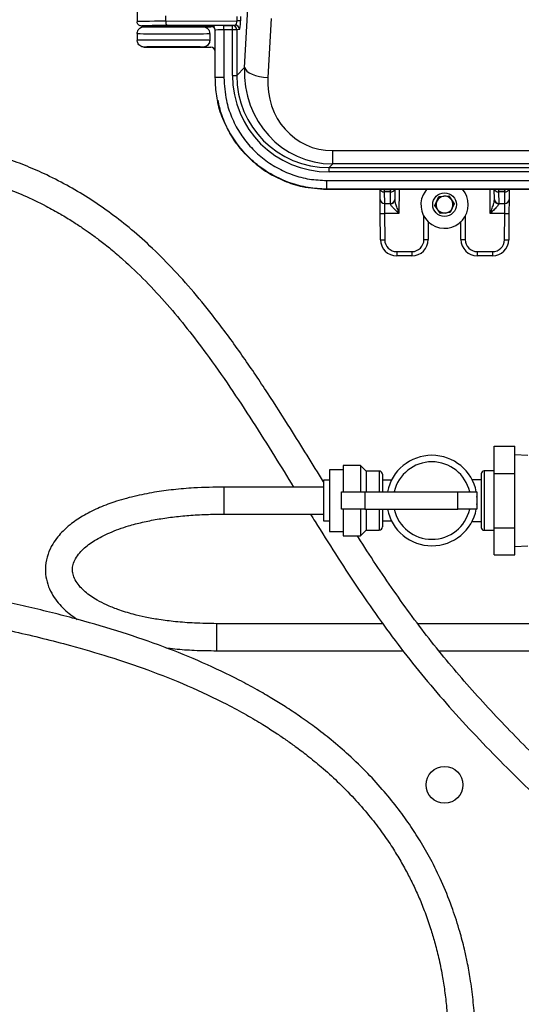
# Model space of a CAD drawing. Header units: inches. Extents: x 0.6 to 33.8, y 0 to 21.7.
# Tile 21 of 204: x 9.3 to 10.5, y 9.1 to 11.3. Entities that reach past the tile are written whole.
import ezdxf

# ---------------------------------------------------------------- set-up
doc = ezdxf.new("R2010")
doc.units = ezdxf.units.IN
doc.header["$MEASUREMENT"] = 0
doc.layers.add('FORMAT', color=7, linetype='Continuous')
doc.styles.add('SLDTEXTSTYLE3', font='TXT', dxfattribs={"width": 0.75})
doc.dimstyles.new('SLDDIMSTYLE0', dxfattribs={"dimtxt": 0.125, "dimasz": 0.13, "dimexe": 0, "dimexo": 0.0625, "dimgap": 0.03125, "dimtad": 0, "dimtih": 1, "dimtoh": 1, "dimdec": 1, "dimlfac": 4, "dimrnd": 1e-09, "dimzin": 12, "dimdsep": 46, "dimtxsty": 'SLDTEXTSTYLE3', "dimsah": 1, "dimcen": 0.09, "dimadec": 0, "dimazin": 3, "dimtfac": 1, "dimtdec": 1, "dimtofl": 0, "dimtmove": 0, "dimatfit": 3, "dimfxl": 0, "dimfrac": 2, "dimtolj": 1, "dimtzin": 12, "dimarcsym": 0})

# ---------------------------------------------------------------- blocks, each defined once
blk = doc.blocks.new('_D_1')
at = {"layer": 'FORMAT'}
for p, q in [((6.1417, 17.3401), (2.5482, 17.3401)), ((2.6732, 17.3401), (2.6732, 11.0747)), ((2.4885, 11.0493), (2.4504, 11.0493)), ((2.4504, 11.0493), (2.4504, 10.8509)), ((2.8579, 11.0493), (2.896, 11.0493)), ((2.896, 11.0493), (2.896, 10.8509)), ((2.4504, 10.8509), (2.4885, 10.8509)), ((2.896, 10.8509), (2.8579, 10.8509)), ((2.6732, 4.3985), (2.6732, 10.6639)), ((13.1545, 4.3985), (2.5482, 4.3985))]:
    blk.add_line(p, q, dxfattribs=at)
for points in [[(2.6732, 17.3401), (2.6532, 17.2101), (2.6932, 17.2101)], [(2.6732, 4.3985), (2.6932, 4.5285), (2.6532, 4.5285)]]:
    blk.add_solid(points, dxfattribs=at)
at = {"layer": 'FORMAT', "char_height": 0.125, "attachment_point": 1, "style": 'SLDTEXTSTYLE3'}
for s, insert in [('1315', (2.4885, 11.012)), ('51.8', (2.5115, 10.825))]:
    blk.add_mtext(s, dxfattribs=dict(at, insert=insert))

msp = doc.modelspace()

# ---------------------------------------------------------------- linework, layer by layer
at = {"color": 7, "linetype": 'Continuous'}
for p, q in [((9.6161, 11.4468), (9.6161, 11.3196)), ((9.8638, 11.2141), (9.8716, 11.3501)), ((9.6823, 11.3209), (9.6823, 11.3331)), ((9.6823, 11.3209), (9.8467, 11.3215)), ((9.8467, 11.3215), (9.8467, 11.3317)), ((9.8544, 11.3215), (9.8467, 11.3215)), ((9.8544, 11.3317), (9.8544, 11.3215)), ((9.9253, 11.3273), (9.9175, 11.1912)), ((9.6161, 11.2924), (9.6161, 11.2767)), ((9.6517, 11.3097), (9.6259, 11.3097)), ((9.6317, 11.3081), (9.6643, 11.3081)), ((9.6317, 11.3081), (9.6317, 11.3081)), ((9.6517, 11.3097), (9.6517, 11.3098)), ((9.6643, 11.3103), (9.6643, 11.308)), ((9.8421, 11.3116), (9.6844, 11.311)), ((9.7352, 11.3103), (9.7352, 11.308)), ((9.7352, 11.3081), (9.7678, 11.3081)), ((9.7463, 11.3099), (9.7477, 11.3097)), ((9.7691, 11.3097), (9.7477, 11.3097)), ((9.7477, 11.3097), (9.7477, 11.3097)), ((9.7678, 11.3081), (9.786, 11.3081)), ((9.7834, 11.2924), (9.7834, 11.2767)), ((9.7845, 11.3098), (9.786, 11.3098)), ((9.786, 11.3098), (9.7864, 11.3102)), ((9.7963, 11.3004), (9.7958, 11.2999)), ((9.7958, 11.1906), (9.7958, 11.2999)), ((9.7963, 11.1906), (9.7963, 11.3004)), ((9.8159, 11.3107), (9.8359, 11.3107)), ((9.8159, 11.3009), (9.8159, 11.3107)), ((9.8359, 11.3009), (9.8159, 11.3009)), ((9.8159, 11.3009), (9.8159, 11.1906)), ((9.8359, 11.3107), (9.8421, 11.3116)), ((9.8359, 11.3009), (9.8359, 11.3107)), ((9.8456, 11.3009), (9.8359, 11.3009)), ((9.8359, 11.1959), (9.8359, 11.3009)), ((9.8519, 11.3018), (9.8456, 11.3009)), ((9.8456, 11.3009), (9.8456, 11.1959)), ((9.6317, 11.2611), (9.6317, 11.2611)), ((9.6317, 11.2611), (9.7678, 11.2611)), ((9.7678, 11.2611), (9.786, 11.2611)), ((9.7958, 11.1906), (9.7958, 11.2512)), ((9.8456, 11.1959), (9.8638, 11.2141)), ((9.7963, 11.1906), (9.7958, 11.1906)), ((9.8159, 11.1906), (9.7963, 11.1906)), ((9.8359, 11.1959), (9.8456, 11.1959)), ((10.0671, 11.0223), (12.4584, 11.0223)), ((10.0671, 10.9914), (10.0671, 11.0223)), ((10.0671, 10.9914), (10.0586, 10.983)), ((10.0586, 10.983), (12.4669, 10.983)), ((10.0586, 10.9732), (10.0586, 10.983)), ((12.4584, 10.9914), (10.0671, 10.9914)), ((10.0532, 10.9533), (12.4723, 10.9533)), ((10.0532, 10.9533), (10.0532, 10.9336)), ((12.4669, 10.9732), (10.0586, 10.9732)), ((12.4723, 10.9336), (10.0532, 10.9336)), ((10.0532, 10.9336), (10.0532, 10.9332)), ((10.0532, 10.9332), (12.4723, 10.9332)), ((10.0532, 10.9331), (12.4723, 10.9331)), ((10.1765, 10.9097), (10.1763, 10.9331)), ((10.186, 10.9331), (10.186, 10.9324)), ((10.186, 10.9324), (10.2007, 10.9324)), ((10.186, 10.9324), (10.1861, 10.9268)), ((10.2006, 10.9268), (10.2007, 10.9324)), ((10.2007, 10.9324), (10.2007, 10.9331)), ((10.2104, 10.9331), (10.2102, 10.9097)), ((10.2203, 10.9331), (10.2198, 10.8772)), ((10.4307, 10.8772), (10.4302, 10.9331)), ((10.4403, 10.9097), (10.44, 10.9331)), ((10.4498, 10.9331), (10.4498, 10.9324)), ((10.4498, 10.9324), (10.4645, 10.9324)), ((10.4498, 10.9324), (10.4499, 10.9268)), ((10.4644, 10.9268), (10.4645, 10.9324)), ((10.4645, 10.9324), (10.4645, 10.9331)), ((10.4742, 10.9331), (10.474, 10.9097)), ((10.1768, 10.8772), (10.1765, 10.9097)), ((10.2006, 10.9268), (10.1861, 10.9268)), ((10.1861, 10.9268), (10.1863, 10.9005)), ((10.2004, 10.9005), (10.2006, 10.9268)), ((10.2102, 10.9097), (10.2102, 10.9084)), ((10.3028, 10.8955), (10.3122, 10.916)), ((10.3122, 10.916), (10.3347, 10.9181)), ((10.3347, 10.9181), (10.3477, 10.8997)), ((10.4403, 10.9084), (10.4403, 10.9097)), ((10.4644, 10.9268), (10.4499, 10.9268)), ((10.4499, 10.9268), (10.4501, 10.9005)), ((10.4642, 10.9005), (10.4644, 10.9268)), ((10.474, 10.9097), (10.4737, 10.8772)), ((10.1863, 10.9005), (10.2004, 10.9005)), ((10.1863, 10.9005), (10.1866, 10.8772)), ((10.2004, 10.8996), (10.2004, 10.9005)), ((10.3158, 10.8772), (10.3028, 10.8955)), ((10.3477, 10.8997), (10.3382, 10.8792)), ((10.4501, 10.9005), (10.4642, 10.9005)), ((10.4501, 10.9005), (10.4501, 10.8996)), ((10.4639, 10.8772), (10.4642, 10.9005)), ((10.1773, 10.8167), (10.1768, 10.8772)), ((10.2198, 10.8772), (10.1866, 10.8772)), ((10.1866, 10.8772), (10.1871, 10.8167)), ((10.2776, 10.8169), (10.2776, 10.8709)), ((10.3382, 10.8792), (10.3158, 10.8772)), ((10.3729, 10.8709), (10.3729, 10.8169)), ((10.4639, 10.8772), (10.4307, 10.8772)), ((10.4634, 10.8167), (10.4639, 10.8772)), ((10.4737, 10.8772), (10.4732, 10.8167)), ((10.2874, 10.8582), (10.2874, 10.817)), ((10.3631, 10.817), (10.3631, 10.8582)), ((10.2148, 10.7893), (10.2499, 10.7893)), ((10.2148, 10.7893), (10.2148, 10.7795)), ((10.2499, 10.7795), (10.2148, 10.7795)), ((10.2499, 10.7893), (10.2499, 10.7795)), ((10.4006, 10.7893), (10.4357, 10.7893)), ((10.4006, 10.7893), (10.4006, 10.7795)), ((10.4357, 10.7795), (10.4006, 10.7795)), ((10.4357, 10.7893), (10.4357, 10.7795)), ((10.4393, 10.3402), (10.4875, 10.3402)), ((10.4393, 10.2775), (10.4393, 10.3402)), ((10.4875, 10.2775), (10.4875, 10.3402)), ((10.517, 10.3189), (10.4875, 10.3205)), ((10.1316, 10.2959), (10.091, 10.2959)), ((10.091, 10.2959), (10.091, 10.2347)), ((10.1447, 10.2828), (10.1316, 10.2959)), ((10.1316, 10.2959), (10.1316, 10.2347)), ((10.091, 10.2859), (10.0597, 10.2859)), ((10.0597, 10.2859), (10.0597, 10.2147)), ((10.1747, 10.2828), (10.1447, 10.2828)), ((10.1447, 10.2828), (10.1447, 10.2347)), ((10.1747, 10.2828), (10.1747, 10.2347)), ((10.1822, 10.2753), (10.1822, 10.2347)), ((10.4097, 10.2765), (10.4097, 10.2147)), ((10.4393, 10.2831), (10.4163, 10.2831)), ((10.4163, 10.2831), (10.4163, 10.2147)), ((10.4393, 10.1519), (10.4393, 10.2775)), ((10.4393, 10.2775), (10.4875, 10.2775)), ((10.4875, 10.1519), (10.4875, 10.2775)), ((10.0597, 10.2615), (10.046, 10.2615)), ((10.046, 10.2615), (10.046, 10.2147)), ((10.2027, 10.2615), (10.1822, 10.2615)), ((10.4097, 10.2627), (10.3886, 10.2627)), ((10.046, 10.2459), (9.817, 10.2459)), ((9.817, 10.2147), (9.817, 10.2459)), ((10.0875, 10.1947), (10.0875, 10.2347)), ((10.0875, 10.2347), (10.1411, 10.2347)), ((10.1411, 10.2347), (10.1411, 10.1947)), ((10.1411, 10.2347), (10.3562, 10.2347)), ((10.3562, 10.1947), (10.3562, 10.2347)), ((10.3562, 10.2347), (10.4, 10.2347)), ((10.4, 10.2347), (10.4, 10.1947)), ((9.817, 10.1834), (9.817, 10.2147)), ((10.046, 10.2147), (10.046, 10.1678)), ((10.0597, 10.2147), (10.0597, 10.1434)), ((10.4097, 10.2147), (10.4097, 10.1528)), ((10.4163, 10.2147), (10.4163, 10.1463)), ((9.817, 10.1834), (10.046, 10.1834)), ((10.1411, 10.1947), (10.0875, 10.1947)), ((10.091, 10.1947), (10.091, 10.1334)), ((10.1316, 10.1947), (10.1316, 10.1334)), ((10.1411, 10.1947), (10.3562, 10.1947)), ((10.1447, 10.1947), (10.1447, 10.1465)), ((10.1747, 10.1947), (10.1747, 10.1465)), ((10.1822, 10.1947), (10.1822, 10.154)), ((10.4, 10.1947), (10.3562, 10.1947)), ((10.046, 10.1678), (10.0597, 10.1678)), ((10.1822, 10.1678), (10.2027, 10.1678)), ((10.3886, 10.1666), (10.4097, 10.1666)), ((10.0597, 10.1434), (10.091, 10.1434)), ((10.1316, 10.1334), (10.1447, 10.1465)), ((10.1447, 10.1465), (10.1747, 10.1465)), ((10.4163, 10.1463), (10.4393, 10.1463)), ((10.4393, 10.1519), (10.4875, 10.1519)), ((10.4393, 10.0891), (10.4393, 10.1519)), ((10.4875, 10.0891), (10.4875, 10.1519)), ((10.091, 10.1334), (10.1316, 10.1334)), ((10.4393, 10.0891), (10.4875, 10.0891)), ((10.4875, 10.1089), (10.517, 10.1104)), ((10.1841, 9.9306), (9.7993, 9.9306)), ((9.7993, 9.9306), (9.7993, 9.8687)), ((10.9145, 9.9306), (10.2642, 9.9306)), ((9.7993, 9.8687), (9.7993, 9.8681)), ((9.7993, 9.8681), (10.2293, 9.8681)), ((10.3125, 9.8681), (10.9739, 9.8681))]:
    msp.add_line(p, q, dxfattribs=at)
at = {"color": 7, "linetype": 'Continuous', "flags": 128}
for points in [[(9.8638, 11.2141), (9.8657, 11.2099), (9.8694, 11.2058), (9.8747, 11.2021), (9.8814, 11.1987), (9.8894, 11.1959), (9.8982, 11.1936), (9.9077, 11.192), (9.9175, 11.1912)], [(10.2838, 10.9332), (10.2832, 10.9325), (10.2756, 10.9205)]]:
    msp.add_lwpolyline(points, dxfattribs=at)
at = {"color": 7, "linetype": 'Continuous'}
for centre, radius in [((10.3252, 10.8976), 0.0273), ((10.3252, 9.5586), 0.0424)]:
    msp.add_circle(centre, radius, dxfattribs=at)
for centre, radius, start, end in [((9.6962, 11.3186), 0.014, 170.7837, 212.7101), ((9.7864, 11.3004), 0.00984, 0.0204, 89.9796), ((9.8358, 11.3009), 0.00983, 359.9334, 89.6467), ((9.8421, 11.3018), 0.00983, 359.9334, 89.6467), ((10.1859, 10.9365), 0.00972, 200.0303, 271.3122), ((10.186, 10.9423), 0.00984, 247.578, 270), ((10.2009, 10.9365), 0.00972, 268.6878, 339.9697), ((10.2007, 10.9423), 0.00984, 270, 292.422), ((10.3252, 10.8976), 0.0546, 155.2568, 40.6023), ((10.4496, 10.9365), 0.00972, 200.0303, 271.3122), ((10.4498, 10.9423), 0.00984, 247.578, 270), ((10.4646, 10.9365), 0.00972, 268.6878, 339.9697), ((10.4645, 10.9423), 0.00984, 270, 292.422), ((10.186, 10.9101), 0.00957, 182.223, 271.689), ((10.2007, 10.9101), 0.00957, 268.311, 357.777), ((10.2008, 10.9089), 0.0094, 267.1842, 356.5025), ((10.3252, 10.8976), 0.0195, 95.2568, 155.2568), ((10.3252, 10.8976), 0.0195, 35.2568, 95.2568), ((10.3252, 10.8976), 0.0195, 335.2568, 35.2568), ((10.4498, 10.9101), 0.00957, 182.223, 271.689), ((10.4496, 10.9089), 0.0094, 183.4975, 272.8158), ((10.4645, 10.9101), 0.00957, 268.311, 357.777), ((10.3252, 10.8976), 0.0195, 155.2568, 215.2568), ((10.3252, 10.8976), 0.0195, 215.2568, 275.2568), ((10.3252, 10.8976), 0.0195, 275.2568, 335.2568), ((10.1817, 11.1592), 0.282, 269.0002, 270.9998), ((10.4688, 11.1592), 0.282, 269.0002, 270.9998), ((10.1822, 11.0987), 0.282, 269.0002, 270.9998), ((10.2148, 10.817), 0.0375, 180.5, 270), ((10.2148, 10.8169), 0.0277, 180.5, 270), ((10.2499, 10.817), 0.0375, 270, 0), ((10.2499, 10.8169), 0.0277, 270, 0), ((10.28, 11.0989), 0.282, 269.5002, 271.4998), ((10.3705, 11.0989), 0.282, 268.5002, 270.4998), ((10.4006, 10.817), 0.0375, 180, 270), ((10.4006, 10.8169), 0.0277, 180, 270), ((10.4357, 10.8169), 0.0277, 270, 359.5), ((10.4357, 10.817), 0.0375, 270, 359.5), ((10.4683, 11.0987), 0.282, 269.0002, 270.9998), ((10.296, 10.2147), 0.1044, 11.0472, 168.9528), ((10.296, 10.2147), 0.0894, 12.9309, 167.0691), ((10.1747, 10.2753), 0.0075, 0, 90), ((10.4163, 10.2765), 0.00657, 90, 180), ((10.296, 10.2147), 0.1044, 354.9823, 5.0177), ((10.296, 10.2147), 0.1044, 191.0472, 348.9528), ((10.296, 10.2147), 0.0894, 192.9309, 347.0691), ((10.1747, 10.154), 0.0075, 270, 0), ((10.4163, 10.1528), 0.00657, 180, 270)]:
    msp.add_arc(centre, radius, start, end, dxfattribs=at)
for centre, major_axis, ratio, start_param, end_param in [((9.6997, 11.3196), (0.0837, 0), 0.015402, 1.780236, 3.141593), ((9.8421, 11.3214), (0.00006, 0.00984), 0.465661, 3.163966, 4.717691), ((9.8519, 11.3214), (0, 0.0197), 0.12889, 3.159935, 4.71366), ((9.6997, 11.2924), (0.0837, 0), 0.007097, 3.142595, 6.283185), ((9.6997, 11.2924), (0.0837, 0), 0.014195, 3.140591, 3.141593), ((9.6997, 11.3097), (0.0738, 0), 0.017455, 1.780236, 3.14392), ((9.6997, 11.3081), (0.068, 0), 0.008727, 3.139589, 3.186502), ((9.6997, 11.3081), (0.068, 0), 0.008727, 3.186502, 6.238475), ((9.6997, 11.3097), (0.048, 0), 0.017455, 3.082405, 3.138013), ((9.6997, 11.3097), (0.048, 0), 0.017455, 0.058629, 3.082405), ((9.6997, 11.3081), (0.0372, 0), 0.008727, 3.449459, 5.975319), ((9.6997, 11.3097), (0.048, 0), 0.017455, 6.279605, 6.341814), ((9.6997, 11.3081), (0.068, 0), 0.008727, 6.238475, 6.285189), ((9.786, 11.2999), (-0.00696, -0.00696), 0.999695, 2.356347, 3.926839), ((9.786, 11.3179), (0.00881, -0.0044), 0.999239, 5.176219, 5.59756), ((9.8159, 11.3102), (0.0295, 0), 0.017455, 1.570796, 3.124139), ((9.8159, 11.3003), (0.0197, 0), 0.026183, 1.570796, 3.124139), ((9.6997, 11.2767), (0.0837, 0), 0.007097, 0, 3.140591), ((9.6997, 11.2767), (0.0837, 0), 0.014195, 3.141593, 3.142595), ((9.6997, 11.2611), (0.068, 0), 0.008727, 3.096882, 3.143597), ((9.6997, 11.2611), (0.068, 0), 0.008727, 0.04491, 3.096882), ((9.6997, 11.2611), (0.068, 0), 0.008727, 6.281181, 6.328095), ((9.786, 11.2512), (0.00881, 0.0044), 0.999239, 5.819964, 7.390151), ((10.0793, 11.2166), (0.0981, 0.2057), 0.93389, 2.000942, 3.556885), ((10.062, 11.1993), (-0.1611, -0.1611), 0.985257, 5.505213, 7.061157), ((10.062, 11.1993), (0.1542, 0.1542), 0.983935, 2.363621, 3.919564), ((10.0793, 11.1937), (0.0782, 0.156), 0.910117, 2.013835, 3.569779)]:
    msp.add_ellipse(centre, major_axis=major_axis, ratio=ratio, start_param=start_param, end_param=end_param, dxfattribs=at)
for points, knots in [([(9.6259, 11.3097), (9.6248, 11.3099), (9.6226, 11.3101), (9.6196, 11.3118), (9.6174, 11.3143), (9.6163, 11.3169), (9.6161, 11.3187), (9.6161, 11.3195), (9.6161, 11.3196)], [0, 0, 0, 0, 0.214632, 0.429263, 0.643911, 0.858586, 0.976956, 1, 1, 1, 1]), ([(9.6161, 11.2924), (9.6161, 11.2926), (9.6161, 11.2938), (9.6165, 11.2967), (9.6182, 11.3009), (9.6217, 11.3049), (9.6264, 11.3076), (9.6299, 11.3079), (9.6317, 11.3081)], [0, 0, 0, 0, 0.022006, 0.14136, 0.356035, 0.570697, 0.785348, 1, 1, 1, 1]), ([(9.7678, 11.3081), (9.7695, 11.3079), (9.773, 11.3076), (9.7777, 11.3049), (9.7813, 11.3009), (9.7831, 11.2965), (9.7833, 11.2936), (9.7834, 11.2924)], [0, 0, 0, 0, 0.214686, 0.429371, 0.644061, 0.858756, 1, 1, 1, 1]), ([(9.7691, 11.3097), (9.7703, 11.3097), (9.7717, 11.3097), (9.7736, 11.3097), (9.7752, 11.3097), (9.7781, 11.3098), (9.7816, 11.3098), (9.7842, 11.3098), (9.7845, 11.3098)], [0, 0, 0, 0, 0.250369, 0.297136, 0.344009, 0.542122, 0.938935, 1, 1, 1, 1]), ([(9.6317, 11.2611), (9.6299, 11.2612), (9.6264, 11.2616), (9.6217, 11.2643), (9.6182, 11.2682), (9.6165, 11.2725), (9.6161, 11.2754), (9.6161, 11.2765), (9.6161, 11.2767)], [0, 0, 0, 0, 0.214652, 0.429303, 0.643965, 0.85864, 0.977994, 1, 1, 1, 1]), ([(9.7834, 11.2767), (9.7832, 11.2749), (9.7829, 11.2714), (9.7802, 11.2667), (9.7762, 11.2632), (9.7718, 11.2613), (9.7689, 11.2611), (9.7678, 11.2611)], [0, 0, 0, 0, 0.214701, 0.429402, 0.644102, 0.858796, 1, 1, 1, 1]), ([(10.0532, 10.9336), (10.0532, 10.9336), (10.0388, 10.9336), (10.01, 10.9361), (9.9679, 10.9468), (9.9282, 10.9647), (9.892, 10.9889), (9.8605, 11.0189), (9.8344, 11.0535), (9.8146, 11.0921), (9.8018, 11.1323), (9.7968, 11.1656), (9.7964, 11.1847), (9.7963, 11.1906)], [0, 0, 0, 0, 0.000001, 0.107033, 0.214078, 0.321923, 0.429779, 0.536681, 0.643573, 0.750783, 0.85799, 0.956433, 1, 1, 1, 1]), ([(9.8159, 11.1906), (9.8171, 11.1729), (9.819, 11.1419), (9.833, 11.0996), (9.8511, 11.064), (9.8753, 11.032), (9.9043, 11.0044), (9.9377, 10.982), (9.9744, 10.9656), (10.0133, 10.9553), (10.0399, 10.9539), (10.0532, 10.9533)], [0, 0, 0, 0, 0.141842, 0.249088, 0.356336, 0.463237, 0.570149, 0.67799, 0.78582, 0.892917, 1, 1, 1, 1]), ([(9.8018, 11.1385), (9.8043, 11.1273), (9.8099, 11.102), (9.8273, 11.065), (9.8514, 11.0287), (9.8815, 10.9973), (9.9162, 10.9711), (9.9551, 10.9515), (10.0009, 10.9364), (10.0343, 10.9343), (10.0532, 10.9331)], [0, 0, 0, 0, 0.09763, 0.221575, 0.345539, 0.468564, 0.591597, 0.715292, 0.839045, 1, 1, 1, 1]), ([(10.0532, 10.9332), (10.0388, 10.9339), (10.0101, 10.9353), (9.9681, 10.9465), (9.9285, 10.964), (9.8924, 10.9881), (9.8609, 11.0178), (9.8344, 11.0524), (9.8152, 11.0911), (9.8037, 11.1203), (9.802, 11.1366), (9.8018, 11.1385)], [0, 0, 0, 0, 0.122738, 0.245492, 0.368261, 0.491043, 0.613902, 0.736747, 0.860025, 0.983301, 1, 1, 1, 1]), ([(10.046, 10.2578), (10.0206, 10.2988), (9.9782, 10.3675), (9.9169, 10.4636), (9.8613, 10.5463), (9.8066, 10.6216), (9.7531, 10.6886), (9.7031, 10.7453), (9.653, 10.7959), (9.6041, 10.8396), (9.5564, 10.8771), (9.5087, 10.91), (9.459, 10.94), (9.4101, 10.9654), (9.3618, 10.9867), (9.3156, 11.0039), (9.2691, 11.0181), (9.2216, 11.0292), (9.1746, 11.0369), (9.1279, 11.041), (9.0849, 11.0417), (9.0461, 11.0394), (9.0126, 11.0352), (8.9827, 11.0296), (8.9523, 11.0221), (8.9196, 11.0117), (8.8834, 10.9969), (8.8448, 10.977), (8.8047, 10.9509), (8.7703, 10.9228), (8.7433, 10.8963), (8.7242, 10.8752), (8.7086, 10.856), (8.6952, 10.8378), (8.6819, 10.8184), (8.6676, 10.7953), (8.6518, 10.7668), (8.6355, 10.7332), (8.6217, 10.6996), (8.611, 10.67), (8.6037, 10.6474), (8.5986, 10.63), (8.5948, 10.6164), (8.5911, 10.6023), (8.5864, 10.5828), (8.5803, 10.5548), (8.5734, 10.5174), (8.568, 10.4798), (8.564, 10.4443), (8.5613, 10.4133), (8.559, 10.3789), (8.5575, 10.3411), (8.5568, 10.2995), (8.5573, 10.2706), (8.5575, 10.2555)], [0, 0, 0, 0, 0.054684, 0.09154, 0.128977, 0.167593, 0.197418, 0.227456, 0.25569, 0.282105, 0.306964, 0.331768, 0.356872, 0.3836, 0.406533, 0.430162, 0.453573, 0.476773, 0.501687, 0.524358, 0.546965, 0.566624, 0.583314, 0.598102, 0.612822, 0.630437, 0.649349, 0.670623, 0.693446, 0.717388, 0.731965, 0.744469, 0.754889, 0.764139, 0.773406, 0.784672, 0.798007, 0.813525, 0.829736, 0.841105, 0.850344, 0.857359, 0.86207, 0.866603, 0.874209, 0.885059, 0.899373, 0.917478, 0.92809, 0.939835, 0.952794, 0.967065, 0.982758, 1, 1, 1, 1]), ([(8.6224, 10.2519), (8.6221, 10.2724), (8.6215, 10.3112), (8.6231, 10.3667), (8.6263, 10.4162), (8.6308, 10.4602), (8.6362, 10.4993), (8.6422, 10.5339), (8.6498, 10.5703), (8.659, 10.6067), (8.6697, 10.6414), (8.6798, 10.67), (8.6941, 10.7057), (8.7152, 10.7495), (8.7413, 10.7916), (8.7658, 10.824), (8.7883, 10.8498), (8.8143, 10.875), (8.8434, 10.8985), (8.874, 10.9186), (8.9095, 10.9376), (8.9518, 10.9547), (8.9986, 10.9672), (9.0436, 10.9741), (9.0842, 10.9766), (9.1222, 10.9761), (9.1577, 10.9732), (9.1921, 10.9683), (9.2276, 10.9613), (9.2662, 10.9513), (9.3087, 10.9375), (9.3557, 10.9189), (9.4, 10.8977), (9.4377, 10.8769), (9.4655, 10.86), (9.4883, 10.8451), (9.5091, 10.8306), (9.5311, 10.8144), (9.5562, 10.7945), (9.5918, 10.764), (9.6357, 10.7219), (9.6853, 10.668), (9.7317, 10.612), (9.7801, 10.5484), (9.8303, 10.4768), (9.8825, 10.3974), (9.9311, 10.3202), (9.9624, 10.2696), (9.977, 10.2459)], [0, 0, 0, 0, 0.024961, 0.047228, 0.067104, 0.084851, 0.100695, 0.114825, 0.1274, 0.146039, 0.160838, 0.172471, 0.184135, 0.209771, 0.235766, 0.251195, 0.267364, 0.285609, 0.305769, 0.32555, 0.344411, 0.372267, 0.402589, 0.42709, 0.450488, 0.472349, 0.491942, 0.510492, 0.530255, 0.551316, 0.574801, 0.600981, 0.629627, 0.648583, 0.664173, 0.676487, 0.687063, 0.699501, 0.713889, 0.730179, 0.761625, 0.792335, 0.822219, 0.851448, 0.88984, 0.928116, 0.966232, 1, 1, 1, 1]), ([(10.2102, 10.9084), (10.2104, 10.907), (10.2107, 10.9037), (10.2129, 10.8963), (10.2161, 10.8873), (10.2186, 10.8804), (10.2198, 10.8772), (10.2198, 10.8772)], [0, 0, 0, 0, 0.153033, 0.373606, 0.707316, 0.996623, 1, 1, 1, 1]), ([(10.4307, 10.8772), (10.4307, 10.8772), (10.4319, 10.8804), (10.4344, 10.8873), (10.4376, 10.8963), (10.4398, 10.9037), (10.4401, 10.907), (10.4403, 10.9084)], [0, 0, 0, 0, 0.003377, 0.292684, 0.626394, 0.846967, 1, 1, 1, 1]), ([(10.2198, 10.8772), (10.2198, 10.8772), (10.2174, 10.8795), (10.2123, 10.8844), (10.2057, 10.891), (10.2022, 10.8954), (10.2007, 10.8979), (10.2005, 10.8988), (10.2004, 10.8996)], [0, 0, 0, 0, 0.002863, 0.286103, 0.613476, 0.834753, 0.870462, 1, 1, 1, 1]), ([(10.4501, 10.8996), (10.45, 10.8988), (10.4498, 10.8979), (10.4483, 10.8954), (10.4448, 10.891), (10.4382, 10.8844), (10.4331, 10.8795), (10.4307, 10.8772), (10.4307, 10.8772)], [0, 0, 0, 0, 0.129538, 0.165247, 0.386524, 0.713897, 0.997137, 1, 1, 1, 1]), ([(9.817, 10.2459), (9.7936, 10.2455), (9.7543, 10.2449), (9.7005, 10.2403), (9.6545, 10.234), (9.6084, 10.2248), (9.5645, 10.2125), (9.5246, 10.1972), (9.4905, 10.1799), (9.4641, 10.1619), (9.4454, 10.1454), (9.432, 10.1305), (9.4196, 10.1128), (9.4091, 10.0905), (9.4036, 10.0648), (9.4045, 10.0393), (9.4108, 10.0161), (9.4208, 9.996), (9.4335, 9.9785), (9.4513, 9.9591), (9.4676, 9.9478), (9.4779, 9.9406)], [0, 0, 0, 0, 0.103314, 0.173048, 0.238723, 0.309429, 0.382576, 0.443608, 0.504308, 0.560343, 0.595433, 0.625488, 0.65944, 0.702211, 0.748971, 0.792497, 0.833052, 0.870763, 0.905791, 0.940176, 1, 1, 1, 1]), ([(9.7993, 9.9306), (9.7823, 9.9309), (9.7504, 9.9313), (9.706, 9.9347), (9.668, 9.9395), (9.6356, 9.9453), (9.6037, 9.9528), (9.5739, 9.962), (9.546, 9.9732), (9.5202, 9.9863), (9.4996, 10.0004), (9.484, 10.0155), (9.4744, 10.0283), (9.4684, 10.0412), (9.4664, 10.0532), (9.4672, 10.0646), (9.4715, 10.0774), (9.48, 10.0906), (9.4911, 10.1026), (9.5039, 10.1132), (9.5234, 10.1266), (9.5537, 10.142), (9.5914, 10.1554), (9.6283, 10.165), (9.6623, 10.1718), (9.6981, 10.177), (9.7358, 10.1807), (9.7756, 10.183), (9.803, 10.1833), (9.817, 10.1834)], [0, 0, 0, 0, 0.060316, 0.11255, 0.157703, 0.196649, 0.230152, 0.275661, 0.310546, 0.341693, 0.386657, 0.409635, 0.435299, 0.462219, 0.485092, 0.505972, 0.531015, 0.558384, 0.583201, 0.605001, 0.627572, 0.677843, 0.73451, 0.774559, 0.816049, 0.858708, 0.903373, 0.950475, 1, 1, 1, 1]), ([(10.0158, 10.1834), (10.0193, 10.1777), (10.054, 10.1218), (10.1209, 10.0169), (10.2224, 9.8729), (10.3364, 9.7358), (10.4605, 9.6047), (10.5928, 9.478), (10.7177, 9.3656), (10.8176, 9.2779), (10.8714, 9.2303), (10.8908, 9.2132)], [0, 0, 0, 0, 0.015286, 0.150426, 0.285007, 0.418421, 0.557586, 0.696818, 0.836237, 0.940902, 1, 1, 1, 1]), ([(10.9409, 9.2552), (10.9201, 9.2737), (10.8515, 9.3347), (10.7342, 9.4374), (10.6035, 9.5567), (10.488, 9.6697), (10.388, 9.7764), (10.2936, 9.8881), (10.2069, 10.0064), (10.1517, 10.0891), (10.1248, 10.1321), (10.1239, 10.1334)], [0, 0, 0, 0, 0.0692652, 0.2285608, 0.3876808, 0.5091688, 0.6304746, 0.7516128, 0.8733052, 0.9961628, 1, 1, 1, 1]), ([(10.3964, 8.955), (10.3961, 8.9743), (10.3956, 9.0104), (10.3912, 9.0629), (10.3852, 9.1088), (10.3782, 9.1476), (10.3718, 9.1768), (10.366, 9.2), (10.3575, 9.2311), (10.3434, 9.2749), (10.3221, 9.3285), (10.2978, 9.3792), (10.2729, 9.4235), (10.2471, 9.4639), (10.2187, 9.5035), (10.1858, 9.5443), (10.1476, 9.5862), (10.1066, 9.6259), (10.0654, 9.6614), (10.0272, 9.6913), (9.9916, 9.7168), (9.9586, 9.7387), (9.9261, 9.7588), (9.8909, 9.7793), (9.8385, 9.8075), (9.7674, 9.8414), (9.677, 9.878), (9.5808, 9.9111), (9.4969, 9.9358), (9.4271, 9.9541), (9.3731, 9.9672), (9.3204, 9.979), (9.2728, 9.9889), (9.2358, 9.996), (9.2089, 10.001), (9.1865, 10.005), (9.1602, 10.0095), (9.1256, 10.0151), (9.0765, 10.0225), (9.0149, 10.0309), (8.9456, 10.039), (8.8791, 10.0455), (8.8183, 10.0503), (8.7635, 10.0538), (8.7147, 10.0561), (8.6769, 10.0573), (8.6486, 10.0579), (8.6309, 10.0582), (8.6204, 10.0582), (8.6166, 10.0583)], [0, 0, 0, 0, 0.022966, 0.043073, 0.063673, 0.080439, 0.093292, 0.102565, 0.111938, 0.136313, 0.165241, 0.192747, 0.216859, 0.239166, 0.263039, 0.288621, 0.316192, 0.345813, 0.371105, 0.393852, 0.414021, 0.431927, 0.448025, 0.465804, 0.48639, 0.526593, 0.567472, 0.609024, 0.651802, 0.673791, 0.696109, 0.718668, 0.738599, 0.754344, 0.763716, 0.771232, 0.781574, 0.795516, 0.813096, 0.840812, 0.869651, 0.89623, 0.920461, 0.942298, 0.961725, 0.978793, 0.987445, 0.995534, 1, 1, 1, 1]), ([(8.6056, 9.9957), (8.6129, 9.9957), (8.6484, 9.9958), (8.7107, 9.9939), (8.7804, 9.9903), (8.8342, 9.9864), (8.874, 9.9831), (8.9135, 9.9794), (8.9567, 9.9748), (9.0044, 9.9691), (9.0546, 9.9625), (9.1025, 9.9555), (9.1437, 9.9489), (9.1808, 9.9425), (9.2219, 9.9351), (9.2739, 9.925), (9.3344, 9.9121), (9.3984, 9.897), (9.4708, 9.8782), (9.5522, 9.8544), (9.643, 9.8239), (9.7344, 9.7877), (9.8096, 9.7522), (9.8664, 9.7215), (9.904, 9.6992), (9.9341, 9.68), (9.959, 9.6631), (9.9832, 9.6459), (10.0106, 9.6251), (10.0432, 9.5984), (10.0796, 9.5655), (10.1161, 9.5286), (10.1494, 9.4903), (10.1779, 9.4537), (10.2016, 9.4193), (10.2216, 9.3872), (10.2384, 9.3571), (10.2533, 9.3275), (10.2672, 9.297), (10.2807, 9.2636), (10.2924, 9.2299), (10.3028, 9.1953), (10.3119, 9.1593), (10.3196, 9.1215), (10.3258, 9.0826), (10.3302, 9.0436), (10.3333, 9.0007), (10.3337, 8.9706), (10.3339, 8.955)], [0, 0, 0, 0, 0.009033, 0.043741, 0.07677, 0.094962, 0.110119, 0.125889, 0.143708, 0.163544, 0.184948, 0.205995, 0.223112, 0.236297, 0.252442, 0.274599, 0.301607, 0.328928, 0.356183, 0.394831, 0.435288, 0.477856, 0.522441, 0.546282, 0.566596, 0.583502, 0.597076, 0.609869, 0.62673, 0.647729, 0.672802, 0.700991, 0.727452, 0.751495, 0.773137, 0.792398, 0.810014, 0.826086, 0.842903, 0.86042, 0.87937, 0.894462, 0.9116, 0.930703, 0.946291, 0.962969, 0.980807, 1, 1, 1, 1]), ([(9.6818, 9.8751), (9.6889, 9.8742), (9.7108, 9.8714), (9.75, 9.8688), (9.7822, 9.8684), (9.7993, 9.8681)], [0, 0, 0, 0, 0.181926, 0.563468, 1, 1, 1, 1])]:
    msp.add_open_spline(points, degree=3, knots=knots, dxfattribs=at)

# ---------------------------------------------------------------- dimensions: what is measured, and where the dimension line sits
at = {"layer": 'FORMAT'}
dim = msp.add_linear_dim(base=(2.6732, 17.3401), p1=(13.2045, 4.3985), p2=(6.1917, 17.3401), angle=90, dimstyle='SLDDIMSTYLE0', dxfattribs=at)
dim.commit()
dim.dimension.update_dxf_attribs({"geometry": '_D_1', "text_midpoint": (2.6732, 10.8693), "dimtype": 160})

doc.saveas('drawing.dxf')
